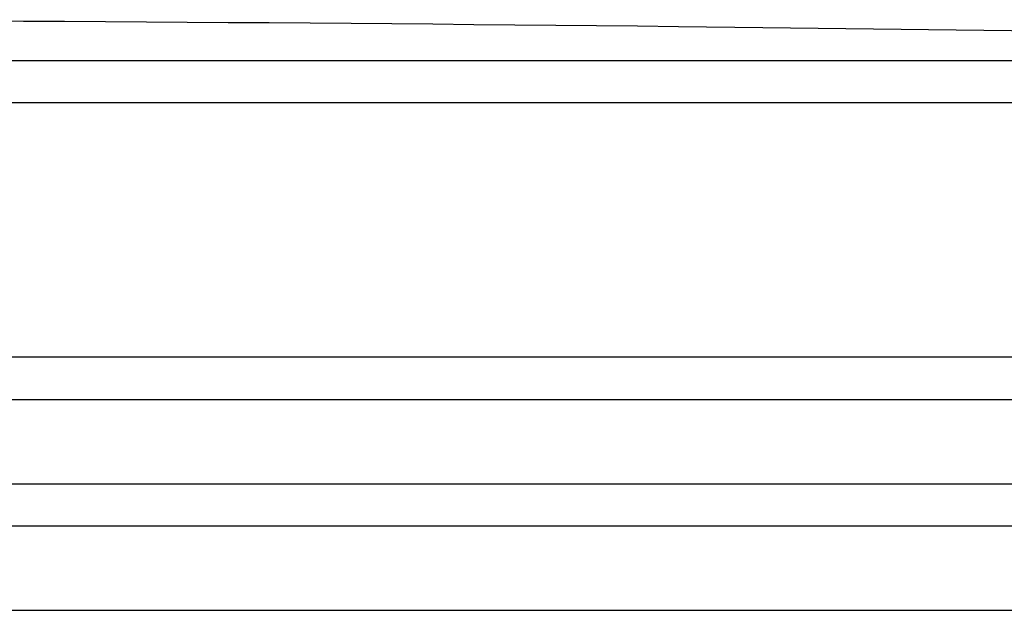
# Model space of a CAD drawing. Header units: millimetres. Extents: x 0 to 420, y 0 to 297.
# Tile 33 of 37: x 322.748 to 324.264, y 248.476 to 249.386. Entities that reach past the tile are written whole.
import ezdxf

# ---------------------------------------------------------------- set-up
doc = ezdxf.new("R2010")
doc.units = ezdxf.units.MM
doc.header["$LTSCALE"] = 23.1
doc.layers.get('0').update_dxf_attribs({"linetype": 'CONTINUOUS'})
doc.layers.add('01_GLOBAL', color=7, linetype='CONTINUOUS')

msp = doc.modelspace()

# ---------------------------------------------------------------- linework, layer by layer
at = {"color": 7, "linetype": 'Continuous'}
for p, q in [((323.8926, 249.3735), (323.7625, 249.3751)), ((316.8047, 248.801), (326.6847, 248.801)), ((316.8047, 248.671), (326.6847, 248.671)), ((316.8697, 248.606), (326.6197, 248.606))]:
    msp.add_line(p, q, dxfattribs=at)
at = {"color": 9, "linetype": 'Continuous'}
for p, q in [((326.6148, 249.3226), (321.9971, 249.3226)), ((326.678, 249.2576), (322.0004, 249.2576)), ((326.6847, 248.866), (316.8047, 248.866))]:
    msp.add_line(p, q, dxfattribs=at)
at = {"color": 7, "linetype": 'Continuous'}
for radius, start, end in [(187.7525, 89.384203, 90.615797), (187.7523, 88.513625, 89.344519)]:
    msp.add_arc((321.7447, 61.6335), radius, start, end, dxfattribs=at)
at = {"layer": '01_GLOBAL', "color": 7, "linetype": 'Continuous'}
msp.add_line((316.8697, 248.606), (326.6197, 248.606), dxfattribs=at)
at = {"layer": '01_GLOBAL', "color": 9, "linetype": 'Continuous'}
msp.add_line((316.7397, 248.476), (326.7497, 248.476), dxfattribs=at)

doc.saveas('drawing.dxf')
